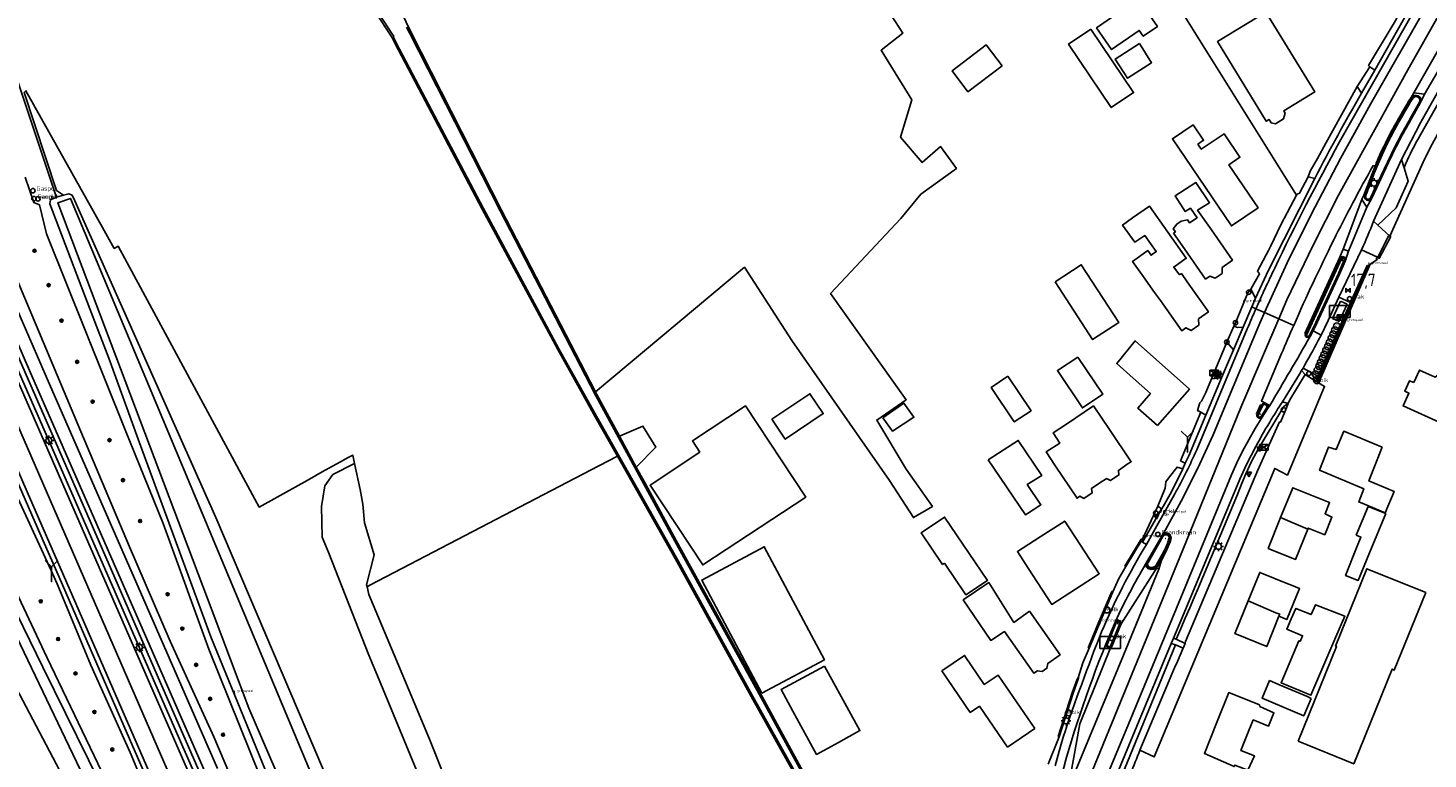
# Model space of a CAD drawing. Header units: metres. Extents: x 121613 to 124518, y 449573 to 453879.
# Tile 11 of 71: x 123992 to 124277, y 450032 to 450181. Entities that reach past the tile are written whole.
import ezdxf
from ezdxf.enums import TextEntityAlignment as Align

# ---------------------------------------------------------------- set-up
doc = ezdxf.new("R2010")
doc.units = ezdxf.units.M
doc.header["$LTSCALE"] = 4
doc.layers.get('0').update_dxf_attribs({"linetype": 'CONTINUOUS'})
for name, color, linetype in [('G_BTD', 3, 'CONTINUOUS'), ('G_OTD', 32, 'CONTINUOUS'), ('G_OWG', 6, 'CONTINUOUS'), ('G_OWT', 6, 'CONTINUOUS'), ('G_PND', 1, 'CONTINUOUS'), ('G_WGD', 7, 'CONTINUOUS'), ('G_WGI', 1, 'CONTINUOUS'), ('G_WTD', 5, 'CONTINUOUS'), ('LSHD', 3, 'CONTINUOUS'), ('LWGI', 7, 'CONTINUOUS'), ('PPALHM', 10, 'CONTINUOUS'), ('PVGO', 102, 'CONTINUOUS')]:
    doc.layers.add(name, color=color, linetype=linetype)
for name, color, linetype, true_color in [('PBAK', 7, 'CONTINUOUS', 0xbd2877), ('PBRD', 7, 'CONTINUOUS', 0xbd2877), ('PKST', 7, 'CONTINUOUS', 0xbd2877), ('PPAL', 7, 'CONTINUOUS', 0xbd2877), ('PPUT', 7, 'CONTINUOUS', 0xbd2877), ('PSTM', 7, 'CONTINUOUS', 0xde7233)]:
    doc.layers.add(name, color=color, linetype=linetype, true_color=true_color)
doc.styles.add('ISO', font='ISO')
doc.styles.get("Standard").update_dxf_attribs({"font": 'ISO'})

# ---------------------------------------------------------------- blocks, each defined once
blk = doc.blocks.new('kolk')
at = {"color": 0}
blk.add_circle((0, 0), 0.6, dxfattribs=at)
at = {"color": 0, "linetype": 'Continuous', "style": 'ISO'}
blk.add_attdef('KOLK', (-0.04, -0.26), '', height=0.8, dxfattribs=at)
blk = doc.blocks.new('boom')
at = {"color": 0}
for radius in [0.315, 0.225, 0.135]:
    blk.add_circle((0, 0), radius, dxfattribs=at)
blk = doc.blocks.new('verkeersteller')
at = {"color": 0}
blk.add_circle((0, 0), 0.45, dxfattribs=at)
blk = doc.blocks.new('grensmarkering')
at = {"linetype": 'ByBlock', "lineweight": -2}
h = blk.add_hatch(color=0, dxfattribs=at)
h.dxf.hatch_style = 1
h.paths.add_polyline_path([(0.09, 0.55, 0.219912), (0.05, 0.61, -0.457379), (0.04, 0.66, 2.245674), (-0.04, 0.66, -0.457379), (-0.05, 0.61, 0.219912), (-0.09, 0.55), (-0.15, 0.04), (-0.18, 0.04), (-0.18, 0.01, 0.018367), (-0.1, 0, -0.954633), (0.1, 0, 0.018367), (0.18, 0.01), (0.18, 0.04), (0.15, 0.04)])
at = {"linetype": 'ByBlock', "lineweight": -2, "true_color": 0x681648}
h = blk.add_hatch(color=219, dxfattribs=at)
h.dxf.hatch_style = 1
h.paths.add_polyline_path([(0.1, 0, 1), (-0.1, 0, 1)])
at = {"linetype": 'ByBlock', "lineweight": -2}
h = blk.add_hatch(color=0, dxfattribs=at)
h.dxf.hatch_style = 1
h.paths.add_polyline_path([(0.18, -0.04, -0.022381), (0.08, -0.06, -0.528879), (-0.08, -0.06, -0.022381), (-0.18, -0.04), (-0.18, -0.13, 0.083333), (0.18, -0.13)])
at = {"color": 0, "linetype": 'ByBlock', "lineweight": -2}
blk.add_attdef('GRENSMARKERING', (0.5, 0.35), '', height=0.5, dxfattribs=at)
blk = doc.blocks.new('strooikist')
at = {"color": 0}
blk.add_circle((0, 0), 0.45, dxfattribs=at)
at = {"color": 0, "style": 'ISO'}
blk.add_attdef('STROOIKIST', (0.7, 0), '', height=0.9, dxfattribs=at)
blk = doc.blocks.new('schk.dwg')
for p, q in [((0.86, 0.56), (-0.86, 0.56)), ((-0.86, 0.56), (-0.86, -0.56)), ((0.86, -0.56), (0.86, 0.56)), ((-0.86, -0.56), (0.86, -0.56))]:
    blk.add_line(p, q)
at = {"linetype": 'Continuous'}
for p, q in [((-0.86, 0.56), (0.86, -0.56)), ((-0.86, -0.56), (0.86, 0.56))]:
    blk.add_line(p, q, dxfattribs=at)
blk = doc.blocks.new('haltepaal')
at = {"linetype": 'ByBlock', "lineweight": -2}
h = blk.add_hatch(color=0, dxfattribs=at)
h.dxf.hatch_style = 1
h.paths.add_polyline_path([(0.15, 0.45), (0.45, 0.45), (0.45, 0.8), (-0.15, 0.8), (-0.15, -0.1), (0, -0.1, -0.414214), (-0.1, 0, -1), (0.1, 0, -0.414214), (0, -0.1), (0.15, -0.1)])
h.paths.add_polyline_path([(0.15, 0.5), (0.15, 0.75), (0.4, 0.75), (0.4, 0.5)], flags=16)
at = {"linetype": 'ByBlock', "lineweight": -2, "true_color": 0x681648}
h = blk.add_hatch(color=219, dxfattribs=at)
h.dxf.hatch_style = 1
h.paths.add_polyline_path([(0.1, 0, 1), (-0.1, 0, 1)])
at = {"color": 0, "linetype": 'ByBlock', "lineweight": -2}
blk.add_attdef('HALTEPAAL', (0.5, 0.35), '', height=0.5, dxfattribs=at)
blk = doc.blocks.new('verklikker')
at = {"color": 0}
blk.add_circle((0, 0), 0.45, dxfattribs=at)
at = {"color": 0, "style": 'ISO'}
blk.add_attdef('VERKLIKKER', (0.7, 0), '', height=0.9, dxfattribs=at)
blk = doc.blocks.new('verkeersbord')
at = {"color": 0}
for p, q in [((0.5, 0.32), (-0.5, 0.32)), ((-0.5, 0.32), (0, -0.6)), ((0, -0.6), (0.5, 0.32))]:
    blk.add_line(p, q, dxfattribs=at)
blk = doc.blocks.new('lichtmast')
at = {"color": 0}
for p, q in [((-0.6, 0), (-1, 0)), ((-0.71, 0.71), (-0.42, 0.42)), ((0, 0.6), (0, 1)), ((0.42, 0.42), (0.71, 0.71)), ((0.6, 0), (1, 0)), ((-0.42, -0.42), (-0.71, -0.71)), ((0, -0.6), (0, -1)), ((0.42, -0.42), (0.71, -0.71))]:
    blk.add_line(p, q, dxfattribs=at)
blk.add_circle((0, 0), 0.6, dxfattribs=at)
blk = doc.blocks.new('verkeersbord-pl')
at = {"linetype": 'Continuous'}
blk.add_circle((0, 0), 0.03, dxfattribs=at)
blk = doc.blocks.new('wegwijzer')
at = {"color": 0}
for q in [(-0.424, 1.424), (0.424, 1.424), (0, 0)]:
    blk.add_line((0, 1), q, dxfattribs=at)
blk = doc.blocks.new('afsl-gas')
at = {"color": 0}
blk.add_circle((0, 0), 0.45, dxfattribs=at)
at = {"color": 0, "style": 'ISO'}
blk.add_attdef('AFSL-GAS', (0.7, 0), '', height=0.9, dxfattribs=at)
blk = doc.blocks.new('abri')
at = {"color": 0}
for p, q in [((-2.1, 1.2), (2.1, 1.2)), ((-2.1, -1.2), (-2.1, 1.2)), ((2.1, 1.2), (2.1, -1.2)), ((2.1, -1.2), (-2.1, -1.2))]:
    blk.add_line(p, q, dxfattribs=at)
at = {"color": 0, "linetype": 'Continuous', "style": 'ISO', "flags": 2}
blk.add_attdef('ABRI', text='', height=0.8, dxfattribs=at).set_placement((0, 0), align=Align.MIDDLE_CENTER)
blk = doc.blocks.new('waterleidingput')
at = {"linetype": 'ByBlock', "lineweight": -2}
h = blk.add_hatch(color=0, dxfattribs=at)
h.dxf.hatch_style = 1
edge = h.paths.add_edge_path()
edge.add_spline(control_points=[(0.44, 0), (0.44, 0.04), (0.43, 0.09), (0.36, 0.2), (0.28, 0.26), (0.09, 0.32), (-0.02, 0.33), (-0.22, 0.29), (-0.31, 0.24), (-0.42, 0.12), (-0.44, 0.06), (-0.44, -0.06), (-0.42, -0.12), (-0.33, -0.22), (-0.28, -0.26), (-0.1, -0.33), (0.04, -0.33), (0.27, -0.27), (0.37, -0.2), (0.43, -0.08), (0.44, -0.04), (0.44, 0)], knot_values=[0, 0, 0, 0, 0.380029, 0.380029, 1.118666, 1.118666, 1.857303, 1.857303, 2.59594, 2.59594, 3.13294, 3.13294, 3.66994, 3.66994, 4.20694, 4.20694, 5.079565, 5.079565, 5.952189, 5.952189, 6.283185, 6.283185, 6.283185, 6.283185], degree=3, periodic=0)
edge = h.paths.add_edge_path(flags=16)
edge.add_ellipse((0, 0), major_axis=(0.392, 0), ratio=0.689655, start_angle=0, end_angle=360)
h = blk.add_hatch(color=0, dxfattribs=at)
h.dxf.hatch_style = 1
h.paths.add_polyline_path([(-0.05, -0.09, -0.141608), (-0.09, -0.05), (-0.1, -0.09), (-0.17, 0.17), (-0.22, 0.17), (-0.13, -0.17), (-0.08, -0.17)])
at = {"linetype": 'ByBlock', "lineweight": -2, "true_color": 0x104b6e}
h = blk.add_hatch(color=156, dxfattribs=at)
h.dxf.hatch_style = 1
h.paths.add_polyline_path([(0.1, 0, 1), (-0.1, 0, 1)])
at = {"linetype": 'ByBlock', "lineweight": -2}
h = blk.add_hatch(color=0, dxfattribs=at)
h.dxf.hatch_style = 1
h.paths.add_polyline_path([(0.02, 0.17), (-0.03, 0.17), (-0.05, 0.09, -0.269854), (0.05, 0.09)])
h = blk.add_hatch(color=0, dxfattribs=at)
h.dxf.hatch_style = 1
h.paths.add_polyline_path([(0.23, 0.17), (0.17, 0.17), (0.1, -0.09), (0.09, -0.05, -0.141608), (0.05, -0.09), (0.07, -0.17), (0.12, -0.17)])
at = {"color": 0, "linetype": 'ByBlock', "lineweight": -2}
blk.add_attdef('WATERLEIDINGPUT', (0.5, 0.35), '', height=0.5, dxfattribs=at)
blk = doc.blocks.new('brandkraan')
at = {"color": 0}
blk.add_circle((0, 0), 0.45, dxfattribs=at)
at = {"color": 0, "style": 'ISO'}
blk.add_attdef('BRANDKRAAN', (0.7, 0), '', height=0.9, dxfattribs=at)
blk = doc.blocks.new('fietsklem')
at = {"color": 0, "linetype": 'Continuous', "const_width": 0.05}
blk.add_lwpolyline([(-0.49, -0.2), (-0.21, -0.2, -2.286164), (0.22, -0.2), (0.48, -0.2)], format="xyb", dxfattribs=at)
at = {"color": 0}
blk.add_circle((0, 0), 0.675, dxfattribs=at)
blk = doc.blocks.new('kilometerpaal')
at = {"color": 0}
for p, q in [((-0.44, 0.44), (0.44, -0.44)), ((-0.44, -0.44), (-0.44, 0.44)), ((0.44, 0.44), (-0.44, -0.44)), ((0.44, -0.44), (0.44, 0.44))]:
    blk.add_line(p, q, dxfattribs=at)
at = {"color": 0, "style": 'ISO'}
blk.add_attdef('KILOMETERPAAL', (0.59, 0.87), '', height=2.5, dxfattribs=at)

msp = doc.modelspace()

# ---------------------------------------------------------------- linework, layer by layer
at = {"layer": 'G_BTD', "linetype": 'Continuous', "transparency": 33554687}
for points in [[(124048.525, 450089.213), (124038.789, 450083.766), (124010.1, 450136.873), (124009.294, 450136.421), (124006.904, 450140.687), (123991.316, 450168.516), (123990.92, 450168.147), (123997.55, 450148.249), (123998.936, 450147.249)], [(124058.185, 450092.648), (124057.826, 450094.372), (124056.719, 450093.779), (124055.909, 450093.344), (124051.621, 450090.945), (124050.309, 450090.211), (124048.525, 450089.213)], [(124111.7, 450094.134), (124107.902, 450092.155), (124067.831, 450071.271), (124061.318, 450067.876), (124060.724, 450067.567)], [(123996.419, 450070.876), (123987.71, 450089.869)], [(123997.662, 450068.165), (123996.419, 450070.876)], [(124004.497, 450051.564), (123997.662, 450068.165)], [(124012.516, 450033.833), (124004.497, 450051.564)], [(124020.191, 450015.453), (124012.516, 450033.833)]]:
    msp.add_lwpolyline(points, dxfattribs=at)
at = {"layer": 'G_OTD', "linetype": 'Continuous', "transparency": 33554687}
for points in [[(124208.015, 450203.729), (124180.868, 450187.457), (124178.567, 450190.711), (124167.375, 450183.885), (124169.756, 450180.234), (124165.332, 450176.764), (124171.585, 450166.674), (124169.305, 450159.065), (124173.67, 450153.934), (124177.449, 450157.149), (124180.677, 450152.73), (124173.443, 450147.446), (124169.359, 450142.531), (124155.071, 450127.291), (124170.47, 450105.621), (124164.438, 450101.494), (124170.47, 450091.492), (124175.776, 450083.915), (124171.914, 450081.637), (124167.069, 450089.173), (124147.202, 450117.678), (124137.524, 450132.602), (124107.241, 450107.22)], [(124213.956, 450186.385), (124216.889, 450188.416), (124221.581, 450181.638), (124218.683, 450179.632), (124217.861, 450180.819), (124212.236, 450176.925), (124209.187, 450181.33), (124214.776, 450185.199), (124213.956, 450186.385)], [(124249.888, 450147.287), (124225.446, 450186.347)], [(124247.547, 450163.978), (124247.263, 450162.804), (124245.632, 450161.81), (124244.709, 450162.033), (124244.311, 450162.685), (124243.705, 450162.316), (124233.816, 450178.531), (124243.668, 450184.562), (124253.592, 450168.29), (124247.269, 450164.433), (124247.547, 450163.978)], [(124208.017, 450181.058), (124216.705, 450168.156), (124212.188, 450165.114), (124203.5, 450178.016), (124208.017, 450181.058)], [(124189.973, 450173.622), (124183, 450168.325), (124179.779, 450172.564), (124186.753, 450177.861), (124189.973, 450173.622)], [(124217.894, 450178.121), (124220.387, 450174.226), (124215.489, 450171.091), (124212.996, 450174.985), (124217.894, 450178.121)], [(124229.792, 450157.682), (124230.502, 450156.633), (124235.147, 450159.775), (124238.377, 450154.999), (124236.136, 450153.483), (124242.065, 450144.716), (124236.614, 450141.028), (124224.626, 450158.752), (124228.84, 450161.603), (124230.959, 450158.471), (124229.792, 450157.682)], [(124224.855, 450139.523), (124225.224, 450139.786), (124224.804, 450140.424), (124225.491, 450141.385), (124226.39, 450141.985), (124227.664, 450142.279), (124228.13, 450141.622), (124229.665, 450142.668), (124228.298, 450144.626), (124227.245, 450143.942), (124225.172, 450147.129), (124229.414, 450149.832), (124232.176, 450145.74), (124229.762, 450144.202), (124232.562, 450140.199), (124236.863, 450134.049), (124234.715, 450132.547), (124234.752, 450131.346), (124233.329, 450130.354), (124232.221, 450130.803), (124231.37, 450130.208), (124227.069, 450136.358), (124224.855, 450139.523)], [(124226.037, 450131.025), (124226.445, 450131.313), (124227.639, 450129.622), (124231.948, 450123.514), (124229.898, 450122.067), (124230.013, 450120.828), (124228.436, 450119.715), (124227.371, 450120.284), (124226.514, 450119.679), (124222.175, 450125.829), (124221.011, 450127.478), (124218.727, 450130.683), (124216.527, 450133.799), (124219.617, 450135.98), (124220.274, 450135.049), (124221.337, 450135.799), (124219.038, 450139.056), (124217.006, 450137.696), (124214.479, 450141.202), (124216.505, 450142.644), (124219.942, 450145.07), (124227.439, 450134.45), (124224.89, 450132.651), (124226.037, 450131.025)], [(124200.753, 450129.661), (124206.054, 450133.109), (124213.687, 450121.329), (124208.386, 450117.882), (124200.753, 450129.661)], [(124221.605, 450100.419), (124217.585, 450103.934), (124220.151, 450106.87), (124216.664, 450110.051), (124213.306, 450112.987), (124217.017, 450117.6), (124228.068, 450107.813), (124221.605, 450100.419)], [(124205.369, 450114.329), (124210.448, 450106.737), (124206.298, 450103.96), (124201.219, 450111.553), (124205.369, 450114.329)], [(124273.739, 450109.13), (124274.905, 450111.664), (124278.062, 450110.249), (124283.927, 450114.842), (124287.367, 450110.45), (124282.274, 450106.578), (124279.642, 450100.744), (124271.575, 450104.384), (124272.746, 450106.979), (124271.9, 450107.364), (124272.865, 450109.486), (124273.739, 450109.13)], [(124191.138, 450110.404), (124195.85, 450103.392), (124192.44, 450101.1), (124187.728, 450108.112), (124191.138, 450110.404)], [(124218.019, 450034.261), (124220.923, 450032.902), (124234.685, 450065.851), (124245.453, 450091.633), (124248.014, 450090.294), (124255.585, 450108.358), (124254.369, 450109.081)], [(124143.106, 450101.651), (124150.849, 450106.858), (124153.579, 450102.798), (124145.835, 450097.591), (124143.106, 450101.651)], [(124165.701, 450101.943), (124169.98, 450104.909), (124172.027, 450102.074), (124167.644, 450099.239), (124165.701, 450101.943)], [(124128.454, 450094.924), (124126.932, 450097.231), (124137.759, 450104.377), (124150.004, 450085.824), (124129.047, 450071.992), (124118.325, 450088.238), (124128.454, 450094.924)], [(124200.813, 450092.127), (124198.941, 450094.992), (124201.723, 450096.809), (124200.362, 450098.893), (124203.096, 450100.679), (124208.56, 450104.368), (124211.811, 450099.552), (124216.232, 450093.004), (124215.651, 450092.617), (124213.631, 450091.249), (124213.729, 450090.322), (124211.993, 450089.156), (124211.178, 450089.593), (124210.708, 450089.276), (124210.252, 450088.969), (124208.187, 450087.574), (124208.286, 450086.661), (124206.624, 450085.542), (124205.81, 450085.969), (124205.233, 450085.58), (124200.813, 450092.127)], [(124112.109, 450098.201), (124116.85, 450100.255), (124119.524, 450095.997), (124115.521, 450091.894)], [(124267.276, 450095.956), (124264.607, 450089.106), (124269.74, 450086.96), (124267.912, 450082.588), (124264.506, 450084.012), (124262.533, 450084.837), (124263.545, 450087.525), (124254.59, 450091.269), (124256.392, 450095.995), (124257.927, 450095.467), (124259.492, 450099.211), (124267.276, 450095.956)], [(124187.151, 450093.401), (124193.25, 450097.333), (124198.026, 450090.239), (124195.092, 450088.347), (124197.858, 450084.24), (124194.693, 450082.2), (124187.151, 450093.401)], [(124104.738, 449953.326), (124104.209, 449953.786), (124102.902, 449955.471), (124100.15, 449962.046), (124080.82, 450005.952), (124063.171, 450048.608), (124061.102, 450053.608), (124052.98, 450074.381), (124051.619, 450077.645), (124051.455, 450083.885), (124052.146, 450088.089), (124053.728, 450090.393), (124058.185, 450092.648)], [(124058.185, 450092.648), (124059.291, 450087.335), (124059.857, 450084.351), (124060.206, 450080.564), (124062.191, 450074.037), (124060.641, 450067.931), (124060.724, 450067.567)], [(124178.233, 450072.348), (124177.859, 450072.096), (124173.512, 450078.538), (124178.265, 450081.745), (124186.976, 450068.834), (124182.594, 450065.883), (124178.233, 450072.348)], [(124262.022, 450078.074), (124264.468, 450083.92), (124267.881, 450082.514), (124268.044, 450082.447), (124264.731, 450074.436), (124262.419, 450068.847), (124259.867, 450069.854), (124262.104, 450075.455), (124262.987, 450077.666), (124262.022, 450078.074)], [(124203.488, 450079.746), (124204.886, 450077.589), (124209.736, 450070.222), (124204.879, 450067.073), (124200.07, 450063.954), (124195.271, 450071.354), (124193.095, 450074.71), (124197.718, 450077.708), (124202.704, 450080.941), (124203.488, 450079.746)], [(124141.071, 450045.911), (124128.824, 450068.928), (124141.566, 450075.709), (124153.813, 450052.692), (124141.071, 450045.911)], [(124250.2, 450036.091), (124258.026, 450055.395), (124257.843, 450055.469), (124264.223, 450071.207), (124276.17, 450066.364), (124269.784, 450050.612), (124269.36, 450050.784), (124261.539, 450031.494), (124250.2, 450036.091)], [(124060.724, 450067.567), (124061.089, 450065.975), (124067.101, 450051.622), (124073.429, 450036.516), (124080.756, 450018.171), (124085.463, 450006.435), (124095.005, 449985.146), (124100.486, 449972.781), (124107.821, 449957.657)], [(124195.525, 450062.602), (124201.767, 450053.715), (124199.254, 450051.95), (124199.084, 450050.975), (124198.119, 450050.297), (124197.151, 450050.472), (124196.432, 450049.967), (124190.476, 450058.445), (124187.66, 450056.636), (124182.043, 450064.879), (124187.253, 450068.424), (124192.359, 450060.304), (124195.525, 450062.602)], [(124250.601, 450056.447), (124251.106, 450057.573), (124247.891, 450058.951), (124248.808, 450061.015), (124249.757, 450063.151), (124252.851, 450061.891), (124253.745, 450063.901), (124259.692, 450061.579), (124257.903, 450057.383), (124252.826, 450045.474), (124246.724, 450048.013), (124250.34, 450056.544), (124250.601, 450056.447)], [(124196.612, 450038.717), (124191.063, 450034.907), (124185.338, 450043.244), (124183.479, 450041.968), (124177.704, 450050.428), (124182.334, 450053.587), (124186.328, 450047.661), (124189.143, 450049.594), (124196.612, 450038.717)], [(124153.845, 450051.417), (124161.028, 450038.263), (124156.639, 450035.866), (124152.199, 450033.441), (124147.404, 450042.247), (124145.025, 450046.645), (124153.845, 450051.417)], [(124252.885, 450044.843), (124251.357, 450041.256), (124242.864, 450044.872), (124244.392, 450048.46), (124246.528, 450047.55), (124252.224, 450045.124), (124252.607, 450044.961), (124252.885, 450044.843)], [(124242.366, 450043.489), (124242.415, 450043.215), (124245.279, 450041.888), (124244.203, 450039.198), (124241.065, 450040.453), (124239.79, 450037.263), (124238.573, 450034.219), (124241.305, 450033.127), (124240.004, 450030.202), (124237.344, 450031.266), (124237.213, 450030.938), (124231.132, 450033.64), (124233.6, 450039.814), (124236.075, 450046.003), (124242.366, 450043.489)]]:
    msp.add_lwpolyline(points, dxfattribs=at)
at = {"layer": 'G_OWG', "linetype": 'Continuous', "transparency": 33554687}
for points in [[(124264.824, 450173.393), (124264.535, 450173.693), (124269.772, 450182.358), (124274.079, 450190.089)], [(123988.414, 450175.142), (123988.517, 450174.705), (123989.189, 450171.852), (123997.427, 450147.016)], [(124262.216, 450169.376), (124255.864, 450157.884), (124254.124, 450154.737), (124252.688, 450152.139), (124252.276, 450150.992)], [(124282.173, 450166.661), (124281.962, 450166.277), (124282.12, 450166.19), (124280.577, 450163.343), (124277.49, 450157.648), (124276.01, 450154.739), (124268.876, 450138.933)], [(124282.173, 450166.661), (124279.389, 450167.137), (124274.589, 450158.597)], [(123994.054, 450145.332), (123992.901, 450145.765), (123991.139, 450150.908)], [(123983.354, 450144.569), (124002.505, 450099.174)], [(124067.184, 449966.447), (124051.545, 449997.694), (124028.514, 450054.833), (124019.228, 450080.466), (124011.468, 450099.533), (123995.464, 450139.383), (123994.054, 450145.332)], [(123997.492, 450146.842), (123997.427, 450147.016)], [(123976.669, 450141.581), (123983.537, 450125.837), (123984.222, 450124.404), (123984.907, 450122.971), (123985.677, 450121.638), (123985.405, 450121.518), (123990.687, 450109.439), (123995.969, 450097.36), (124005.15, 450076.358), (124022.301, 450037.119), (124030.27, 450018.882), (124031.268, 450019.32), (124018.044, 450049.584), (124004.821, 450079.848), (123997.976, 450095.513), (123991.132, 450111.179), (123987.867, 450118.635), (123984.602, 450126.092), (123981.115, 450134.205), (123977.485, 450142.256), (123977.279, 450142.628)], [(124264.686, 450132.766), (124264.877, 450133.204), (124265.59, 450133.682), (124266.302, 450134.16), (124266.178, 450134.237), (124266.116, 450134.276), (124266.342, 450134.641)], [(124264.596, 450132.806), (124254.282, 450109.575)], [(124254.369, 450109.081), (124254.53, 450109.449), (124264.686, 450132.766)], [(124260.867, 450125.416), (124264.23, 450132.968), (124264.596, 450132.806)], [(124264.596, 450132.806), (124264.686, 450132.766)], [(123972.142, 450128.523), (123975.963, 450119.677), (123976.101, 450119.736), (123982.431, 450105.293), (123994.341, 450077.983), (123998.052, 450069.49), (124007.751, 450047.216), (124017.449, 450024.942), (124021.746, 450015.145), (124020.562, 450014.626)], [(124240.604, 450128.154), (124240.195, 450127.64), (124239.991, 450127.384), (124237.45, 450121.301), (124237.155, 450120.634)], [(124232.571, 450109.918), (124235.701, 450117.342)], [(124253.783, 450109.436), (124253.348, 450109.7), (124251.635, 450110.739)], [(124253.783, 450109.436), (124254.229, 450110.444)], [(124254.133, 450109.224), (124253.783, 450109.436)], [(124254.282, 450109.575), (124254.133, 450109.224)], [(124254.369, 450109.081), (124254.133, 450109.224)], [(124248.205, 450104.849), (124247.688, 450103.622), (124247.547, 450103.289), (124246.6, 450101.04), (124246.427, 450101.113), (124242.285, 450091.934), (124242.252, 450091.856), (124242.149, 450091.611), (124227.308, 450056.428)], [(124248.205, 450104.849), (124247.268, 450104.246), (124242.085, 450095.59), (124240.743, 450093.054), (124239.569, 450090.531)], [(124227.252, 450092.716), (124226.283, 450093.166), (124230.397, 450103.085)], [(124002.505, 450099.174), (124012.401, 450075.661)], [(124221.639, 450083.974), (124218.528, 450077.27)], [(124215.123, 450071.671), (124214.944, 450071.78), (124218.281, 450077.267), (124218.528, 450077.27)], [(124218.46, 450077.158), (124218.528, 450077.27)], [(124012.401, 450075.661), (124020.677, 450056.504)], [(124212.465, 450066.541), (124212.271, 450066.622), (124209.536, 450060.054), (124207.672, 450055.576), (124207.499, 450055.161), (124207.693, 450055.08)], [(124020.677, 450056.504), (124029.539, 450037.011)], [(124225.383, 450056.862), (124225.44, 450056.996)], [(124227.308, 450056.428), (124227.233, 450056.021)], [(124208.951, 450015.939), (124213.304, 450026.621), (124225.238, 450055.706)], [(124211.3, 450055.303), (124211.703, 450055.128)], [(124226.808, 450055.086), (124226.756, 450054.945)], [(124205.447, 450049.003), (124205.214, 450048.734), (124204.237, 450045.986), (124201.402, 450037.103), (124201.602, 450037.039)], [(124029.539, 450037.011), (124041.192, 450009.543)]]:
    msp.add_lwpolyline(points, dxfattribs=at)
for points in [[(124275.144, 450166.153, 0.9505788), (124273.317, 450167.072)], [(124271.761, 450152.86, -0.0364265), (124274.589, 450158.597)], [(124263.74, 450147.223, 0.8925207), (124265.137, 450146.556)], [(124259.85, 450134.06, 0.9219293), (124258.783, 450134.42)], [(124225.44, 450056.996, 0.0059891), (124239.569, 450090.531)], [(124211.076, 450055.843, 0.3373674), (124211.3, 450055.303)], [(124211.703, 450055.128, 0.2064773), (124212.042, 450055.122)], [(124226.756, 450054.945, 0.006427), (124218.019, 450034.261)], [(124218.019, 450034.261, 0.0014873), (124216.102, 450029.514)]]:
    msp.add_lwpolyline(points, format="xyb", dxfattribs=at)
at = {"layer": 'G_OWT', "linetype": 'Continuous', "transparency": 33554687}
for points in [[(124107.241, 450107.22), (124088.06, 450144.21), (124069.69, 450180.39), (124066.68, 450186.7), (124048.42, 450219.96), (124048.36, 450220.12), (124048.31, 450220.28), (124048.28, 450220.45), (124048.26, 450220.62), (124048.27, 450220.79), (124048.29, 450220.96), (124048.33, 450221.13), (124048.38, 450221.29), (124048.45, 450221.44), (124048.54, 450221.59), (124048.64, 450221.73), (124048.79, 450221.89), (124048.4, 450222.22)], [(124043.87, 450218.53), (124043.42, 450218.29), (124059.71, 450189.38), (124062.32, 450184.74), (124065.771, 450179.422), (124066.37, 450178.2), (124084.18, 450144.4), (124099.52, 450115.87), (124103.937, 450107.948)], [(123998.936, 450147.249), (124000.021, 450147.555), (124000.682, 450147.253), (124001.268, 450146.093), (124020.469, 450102.957), (124029.94, 450081.679), (124053.446, 450026.578), (124078.482, 449967.89), (124078.684, 449967.333), (124079.637, 449964.699), (124078.722, 449961.797), (124076.638, 449960.989)], [(124067.184, 449966.447), (124046.649, 450014.09), (124028.901, 450057.365), (124014.393, 450096.836), (124008.151, 450114.09), (124004.666, 450123.264), (124001.659, 450131.06), (123996.178, 450145.542), (123996.329, 450146.327), (123997.492, 450146.842)], [(123998.936, 450147.249), (123997.492, 450146.842)], [(124111.7, 450094.134), (124107.17, 450102.15), (124103.937, 450107.948)], [(124107.241, 450107.22), (124107.5, 450106.72), (124112.109, 450098.201)], [(124112.109, 450098.201), (124115.521, 450091.894)], [(123976.28, 450093.675), (123978.333, 450089.827), (123995.567, 450053.233), (124007.561, 450028.206), (124027.195, 449986.217), (124026.401, 449985.836)], [(124155.295, 450015.886), (124154.3, 450017.64), (124139.23, 450044.63), (124123.46, 450073.32), (124111.7, 450094.134)], [(124115.521, 450091.894), (124117.361, 450088.493)], [(124176.544, 449981.508), (124165.951, 450000), (124164.72, 450002.15), (124153.11, 450023.17), (124140.36, 450046.57), (124123.6, 450076.96), (124117.361, 450088.493)]]:
    msp.add_lwpolyline(points, dxfattribs=at)
at = {"layer": 'G_PND', "linetype": 'Continuous', "transparency": 33554687}
for points in [[(124252.198, 450079.299), (124252.276, 450079.493), (124255.631, 450078.14), (124257.086, 450081.747), (124255.701, 450082.422), (124256.615, 450084.686), (124249.097, 450087.718), (124246.65, 450081.651)], [(124252.198, 450079.299), (124249.702, 450073.111), (124244.114, 450075.365), (124246.65, 450081.651)], [(124252.198, 450079.299), (124246.65, 450081.651)], [(124240.039, 450064.679), (124242.388, 450070.475), (124248.114, 450068.155), (124248.862, 450067.852), (124250.489, 450067.193), (124247.936, 450060.891), (124246.309, 450061.55)], [(123964.336, 450011.156), (123943.358, 450050.896), (123977.635, 450069.022), (123998.817, 450028.923), (123987.582, 450023.011), (123999.704, 450000), (124000, 449999.437), (124030.007, 449942.473), (124034.741, 449944.973), (124042.673, 449929.953), (124036.229, 449926.573), (124031.212, 449928.116), (124027.335, 449935.408), (124016.722, 449929.75), (124013.891, 449935.078), (124000, 449927.705), (123978.238, 449916.153), (123936.118, 449996.075), (123943.462, 450000), (123964.336, 450011.156)], [(124246.309, 450061.55), (124243.815, 450055.395), (124237.341, 450058.017), (124237.537, 450058.5), (124240.039, 450064.679)], [(124240.039, 450064.679), (124245.689, 450062.261)], [(124246.309, 450061.55), (124246.47, 450061.949), (124245.7, 450062.256), (124245.689, 450062.261)]]:
    msp.add_lwpolyline(points, dxfattribs=at)
at = {"layer": 'G_WGD', "linetype": 'Continuous', "transparency": 33554687}
for points in [[(124288.902, 450211.523), (124283.224, 450201.496), (124258.646, 450158.103)], [(124290.41, 450210.669), (124289.626, 450209.276), (124276.527, 450186.061), (124264.962, 450165.83)], [(124293.053, 450209.173), (124290.761, 450205.139), (124272.542, 450172.768), (124258.395, 450147.249), (124253.187, 450136.951), (124247.891, 450125.956), (124246.248, 450122.111)], [(124265.79, 450172.718), (124275.054, 450189.081)], [(124279.042, 450177.425), (124273.739, 450168.119)], [(124262.216, 450169.376), (124264.824, 450173.393)], [(124264.824, 450173.393), (124265.79, 450172.718)], [(124280.412, 450175.526), (124275.937, 450167.839)], [(124263.13, 450168.03), (124265.79, 450172.718)], [(124262.216, 450169.376), (124263.13, 450168.03)], [(124278.543, 450168.156), (124275.19, 450162.132), (124271.252, 450154.564)], [(124273.317, 450167.072), (124273.19, 450167.152), (124273.739, 450168.119)], [(124273.739, 450168.119), (124275.937, 450167.839)], [(124275.144, 450166.153), (124275.937, 450167.839)], [(124264.962, 450165.83), (124258.815, 450154.724), (124252.932, 450143.475)], [(124273.239, 450162.778), (124275.123, 450166.108), (124275.144, 450166.153)], [(124265.137, 450146.556), (124265.184, 450146.644), (124266.205, 450148.817), (124266.636, 450149.736), (124268.594, 450153.904)], [(124265.989, 450153.098), (124265.87, 450153.152), (124265.474, 450153.331)], [(124265.544, 450141.999), (124271.252, 450154.564)], [(124271.761, 450152.86), (124271.252, 450154.564)], [(124241.552, 450126.317), (124244.16, 450132.04), (124253.58, 450150.689)], [(124249.888, 450147.287), (124249.983, 450147.467), (124250.497, 450147.653), (124252.276, 450150.992)], [(124252.276, 450150.992), (124253.58, 450150.689)], [(124264.638, 450149.665), (124264.996, 450150.601)], [(124266.449, 450141.166), (124270.138, 450144.689), (124272.582, 450150.115), (124271.761, 450152.86)], [(124240.604, 450128.154), (124242.336, 450131.236), (124241.914, 450131.796), (124243.703, 450135.158), (124244.15, 450135.998), (124244.597, 450136.839), (124246.749, 450141.376), (124249.888, 450147.287)], [(124263.74, 450147.223), (124263.608, 450147.279), (124263.166, 450146.406)], [(124030.319, 450030.546), (124013.194, 450069.729), (123996.288, 450108.293), (123982.1, 450140.888), (123979.706, 450146.835)], [(124259.368, 450136.253), (124263.166, 450146.406)], [(124260.431, 450135.884), (124264.193, 450144.805)], [(124263.166, 450146.406), (124264.193, 450144.805)], [(124265.137, 450146.556), (124264.193, 450144.805)], [(124252.932, 450143.475), (124247.973, 450133.511), (124243.337, 450123.393)], [(124265.544, 450141.999), (124266.449, 450141.166)], [(124268.876, 450138.933), (124269.068, 450138.847), (124266.716, 450134.41), (124266.342, 450134.641)], [(124268.876, 450138.933), (124266.449, 450141.166)], [(124021.595, 450026.733), (124012.839, 450046.922), (123989.355, 450101.007), (123973.103, 450138.296)], [(124258.524, 450126.499), (124263.089, 450136.16)], [(124258.783, 450134.42), (124258.647, 450134.485), (124259.368, 450136.253)], [(124259.368, 450136.253), (124260.431, 450135.884)], [(124259.85, 450134.06), (124260.431, 450135.884)], [(124266.342, 450134.641), (124263.089, 450136.16)], [(124258.783, 450134.42), (124251.724, 450119.056)], [(124259.85, 450134.06), (124259.828, 450133.991), (124258.631, 450131.219), (124254.031, 450121.216), (124253.278, 450119.682)], [(124240.604, 450128.154), (124241.552, 450126.317)], [(124027.913, 450029.495), (124005.737, 450080.248), (123992.048, 450111.579), (123985.521, 450126.486)], [(124240.777, 450124.521), (124239.007, 450120.416)], [(124241.552, 450126.317), (124240.777, 450124.521)], [(124240.777, 450124.521), (124241.621, 450124.149)], [(124258.524, 450126.499), (124256.332, 450121.792)], [(124258.815, 450125.703), (124257.169, 450122.168)], [(124258.524, 450126.499), (124260.867, 450125.416)], [(124260.177, 450125.074), (124258.531, 450121.539)], [(124260.867, 450125.416), (124258.755, 450120.668)], [(124258.815, 450125.703), (124260.177, 450125.074)], [(124246.248, 450122.111), (124243.146, 450114.851), (124238.556, 450104.045), (124226.768, 450075.087), (124204.795, 450021.383)], [(124241.621, 450124.149), (124243.337, 450123.393)], [(124243.337, 450123.393), (124242.188, 450120.744)], [(124243.337, 450123.393), (124246.248, 450122.111)], [(124246.248, 450122.111), (124249.312, 450120.762)], [(124256.332, 450121.792), (124254.891, 450118.745)], [(124257.169, 450122.168), (124258.531, 450121.539)], [(123977.015, 450120.141), (123983.347, 450105.693), (123991.547, 450086.875), (123998.969, 450069.89), (124018.365, 450025.342), (124018.373, 450025.325)], [(124025.082, 450028.257), (124013.415, 450054.956), (123995.053, 450096.959), (123984.489, 450121.116), (123984.601, 450121.201)], [(124229.572, 450095.445), (124239.868, 450120.067)], [(124242.188, 450120.744), (124235.778, 450105.319), (124232.911, 450098.518)], [(124237.155, 450120.634), (124235.701, 450117.342)], [(124239.007, 450120.416), (124237.043, 450115.809)], [(124239.007, 450120.416), (124237.857, 450120.316), (124237.155, 450120.634)], [(124252.641, 450118.534), (124253.278, 450119.682)], [(124254.891, 450118.745), (124253.278, 450119.682)], [(124254.229, 450110.444), (124258.755, 450120.668)], [(124235.701, 450117.342), (124237.043, 450115.809)], [(124254.313, 450117.723), (124254.891, 450118.745)], [(124234.644, 450110.071), (124237.043, 450115.809)], [(124246.84, 450115.035), (124242.786, 450105.312), (124244.445, 450104.473)], [(124250.923, 450111.585), (124250.504, 450110.845), (124247.035, 450105.218)], [(124251.635, 450110.739), (124248.517, 450105.599), (124248.205, 450104.849)], [(124251.199, 450112.071), (124250.923, 450111.585)], [(124251.635, 450110.739), (124250.923, 450111.585)], [(124251.199, 450112.071), (124254.229, 450110.444)], [(124232.571, 450109.918), (124231.43, 450107.115), (124230.512, 450105.322), (124230.209, 450104.986), (124229.752, 450103.438), (124230.397, 450103.085)], [(124231.45, 450102.509), (124234.644, 450110.071)], [(124234.644, 450110.071), (124232.571, 450109.918)], [(124248.205, 450104.849), (124247.035, 450105.218)], [(124231.45, 450102.509), (124227.95, 450094.216), (124227.252, 450092.716)], [(124231.45, 450102.509), (124230.397, 450103.085)], [(124242.886, 450102.056), (124241.492, 450099.796), (124240.168, 450097.493), (124238.918, 450095.151), (124237.741, 450092.77), (124236.639, 450090.354)], [(124242.711, 450104.496), (124241.843, 450102.666)], [(124242.886, 450102.056), (124243.967, 450103.755)], [(124243.967, 450103.755), (124244.445, 450104.473)], [(124232.911, 450098.518), (124229.78, 450091.698), (124226.41, 450084.992), (124222.807, 450078.409)], [(124236.639, 450090.354), (124225.428, 450063.232), (124215.689, 450039.612), (124207.617, 450020.209)], [(124226.732, 450091.596), (124225.564, 450091.925), (124224.048, 450089.924), (124223.29, 450088.923), (124223.221, 450088.211), (124223.163, 450087.619), (124221.639, 450083.974)], [(124222.394, 450083.448), (124222.476, 450083.409), (124224.409, 450086.86), (124226.732, 450091.596)], [(124226.732, 450091.596), (124227.252, 450092.716)], [(124224.847, 450057.104), (124226.662, 450061.463), (124238.338, 450089.483)], [(124221.115, 450079.35), (124225.114, 450086.481)], [(124222.394, 450083.448), (124220.65, 450080.331), (124218.567, 450076.656)], [(124222.394, 450083.448), (124221.639, 450083.974)], [(124219.336, 450076.179), (124221.115, 450079.35)], [(124218.46, 450077.158), (124215.123, 450071.671)], [(124218.567, 450076.656), (124218.46, 450077.158)], [(124218.567, 450076.656), (124219.336, 450076.179)], [(124222.478, 450077.881), (124219.432, 450072.625)], [(124222.588, 450078.058), (124222.807, 450078.409)], [(124222.515, 450073.551), (124221.522, 450071.81)], [(124221.887, 450071.133), (124222.371, 450072.995), (124222.515, 450073.551)], [(124204.275, 450028.568), (124214.641, 450053.642), (124221.887, 450071.133)], [(124215.123, 450071.671), (124213.734, 450069.272), (124212.465, 450066.541)], [(124214.181, 450060.011), (124221.481, 450071.414), (124221.887, 450071.133)], [(124219.432, 450072.625), (124219.167, 450072.151)], [(124212.465, 450066.541), (124207.693, 450055.08)], [(124213.011, 450060.508), (124211.076, 450055.843)], [(124212.277, 450055.367), (124214.181, 450060.011)], [(124213.946, 450060.589), (124213.607, 450060.723)], [(124224.403, 450056.037), (124224.847, 450057.104)], [(124225.383, 450056.862), (124224.847, 450057.104)], [(124227.233, 450056.021), (124225.383, 450056.862)], [(124212.042, 450055.122), (124205.776, 450039.681), (124203.788, 450028.738), (124204.275, 450028.568)], [(124207.693, 450055.08), (124206.394, 450052.062), (124205.447, 450049.003)], [(124224.403, 450056.037), (124217.382, 450039.17), (124209.255, 450019.528)], [(124225.238, 450055.706), (124224.403, 450056.037)], [(124226.808, 450055.086), (124225.238, 450055.706)], [(124227.233, 450056.021), (124226.808, 450055.086)], [(124205.447, 450049.003), (124205.523, 450048.975), (124204.435, 450045.916), (124201.602, 450037.039)], [(124201.602, 450037.039), (124199.365, 450031.451)], [(124200.737, 450031.083), (124201.543, 450034.08), (124202.392, 450036.967)]]:
    msp.add_lwpolyline(points, dxfattribs=at)
for points in [[(124263.13, 450168.03, 0.0107309), (124253.58, 450150.689)], [(124273.317, 450167.072, 0.0303368), (124267.048, 450155.619)], [(124268.594, 450153.904, -0.0201854), (124273.239, 450162.778)], [(124258.646, 450158.103, 0.0142102), (124245.44, 450132.403)], [(124265.474, 450153.331, 0.0111965), (124257.41, 450138.067)], [(124264.996, 450150.601, -0.0044913), (124265.989, 450153.098)], [(124265.989, 450153.098, -0.0050914), (124267.048, 450155.619)], [(124263.74, 450147.223, -0.0041378), (124264.638, 450149.665)], [(124263.089, 450136.16, 0.0213126), (124265.544, 450141.999)], [(124257.41, 450138.067, 0.0113616), (124249.312, 450120.762)], [(124245.44, 450132.403, 0.0092519), (124241.621, 450124.149)], [(124241.621, 450124.149, 0.0046404), (124239.868, 450120.067)], [(124249.312, 450120.762, 0.0035156), (124246.84, 450115.035)], [(124251.724, 450119.056, 1.0012925), (124252.641, 450118.534)], [(124252.641, 450118.534, -0.0057804), (124244.445, 450104.473)], [(124254.313, 450117.723, -0.0133065), (124251.199, 450112.071)], [(124243.967, 450103.755, 1.0519789), (124242.711, 450104.496)], [(124247.035, 450105.218, 0.0110398), (124244.431, 450101.094)], [(124242.886, 450102.056, -0.8379005), (124241.843, 450102.666)], [(124244.431, 450101.094, 0.0291734), (124238.338, 450089.483)], [(124225.114, 450086.481, 0.024212), (124229.572, 450095.445)], [(124210.224, 450058.401, -0.0357728), (124219.336, 450076.179)], [(124222.588, 450078.058, 0.0584869), (124222.478, 450077.881)], [(124222.515, 450073.551, 0.0518876), (124224.163, 450077.217)], [(124224.163, 450077.217, 0.8326363), (124222.588, 450078.058)], [(124213.011, 450060.508, -0.024075), (124219.167, 450072.151)], [(124219.432, 450072.625, 0.4343849), (124219.87, 450071.313)], [(124219.87, 450071.313, 0.3442337), (124221.522, 450071.81)], [(124213.607, 450060.723, 0.3809327), (124213.011, 450060.508)], [(124213.946, 450060.589, -0.4169644), (124214.181, 450060.011)], [(124202.392, 450036.967, -0.0139942), (124210.224, 450058.401)], [(124211.076, 450055.843, 0.0320647), (124201.504, 450027.119)], [(124212.042, 450055.122, 0.2083297), (124212.277, 450055.367)]]:
    msp.add_lwpolyline(points, format="xyb", dxfattribs=at)
at = {"layer": 'G_WGI', "linetype": 'Continuous', "transparency": 33554687}
for points in [[(124273.532, 450166.944, -0.9736151), (124274.902, 450166.225)], [(124267.276, 450155.516, -0.0304202), (124273.532, 450166.944)], [(124273.022, 450162.902, 0.0202812), (124268.368, 450154.011)], [(124265.219, 450150.483, -0.0097265), (124267.276, 450155.516)], [(124263.976, 450147.14, -0.0042611), (124264.86, 450149.545)], [(124264.957, 450146.749, -0.952172), (124263.976, 450147.14)], [(124259.596, 450134.085, 0.9823348), (124259.012, 450134.319)], [(124252.423, 450118.657, -1.0160856), (124251.946, 450118.94)], [(124243.756, 450103.888, 1.0525613), (124242.935, 450104.384)], [(124242.686, 450102.207, -0.8086299), (124242.074, 450102.57)], [(124223.925, 450077.294, -0.0519294), (124222.298, 450073.676)], [(124222.7, 450077.765, -0.9416855), (124223.925, 450077.294)], [(124219.66, 450072.522, 0.4379777), (124219.968, 450071.543)], [(124221.311, 450071.945, -0.339233), (124219.968, 450071.543)], [(124213.236, 450060.398, -0.3634468), (124213.515, 450060.491)], [(124213.851, 450060.358, -0.4138039), (124213.951, 450060.108)], [(124211.416, 450055.525, -0.3076274), (124211.315, 450055.766)], [(124212.044, 450055.457, -0.4457048), (124211.805, 450055.356)]]:
    msp.add_lwpolyline(points, format="xyb", dxfattribs=at)
for points in [[(124274.902, 450166.225), (124273.022, 450162.902)], [(124268.368, 450154.011), (124266.415, 450149.853), (124265.984, 450148.936), (124264.957, 450146.749)], [(124264.86, 450149.545), (124265.219, 450150.483)], [(124251.946, 450118.94), (124259.012, 450134.319)], [(124259.596, 450134.085), (124258.403, 450131.321), (124253.805, 450121.323), (124253.056, 450119.798), (124252.423, 450118.657)], [(124242.074, 450102.57), (124242.935, 450104.384)], [(124243.756, 450103.888), (124242.686, 450102.207)], [(124219.66, 450072.522), (124222.7, 450077.765)], [(124222.298, 450073.676), (124221.311, 450071.945)], [(124211.315, 450055.766), (124213.236, 450060.398)], [(124213.951, 450060.108), (124212.044, 450055.457)], [(124213.515, 450060.491), (124213.851, 450060.358)], [(124211.416, 450055.525), (124211.805, 450055.356)]]:
    msp.add_lwpolyline(points, dxfattribs=at)
at = {"layer": 'G_WTD', "linetype": 'Continuous', "transparency": 33554687}
for points in [[(124175.395, 449980.701), (124168.66, 449992.94), (124164.654, 450000), (124154.56, 450017.79), (124139.5, 450044.77), (124123.73, 450073.47), (124107.43, 450102.3), (124099.78, 450116.02), (124084.45, 450144.54), (124066.65, 450178.32), (124066.123, 450179.469), (124066.15, 450179.644), (124065.911, 450179.992), (124063.25, 450184.08), (124062.79, 450184.99), (124060.16, 450189.63), (124043.87, 450218.53)], [(124068.78, 450181.461), (124069.45, 450180.21), (124087.8, 450144.07), (124107.24, 450106.58), (124123.34, 450076.81), (124140.09, 450046.42), (124152.85, 450023.03), (124164.46, 450002), (124165.605, 450000), (124176.296, 449981.334)], [(124072.835, 449961.975), (124071.136, 449962.992), (124036.663, 450042.817), (124029.221, 450062.686), (123997.786, 450145.708), (124000.344, 450146.565), (124055.55, 450014.739), (124076.25, 449966.807), (124076.837, 449965.449), (124076.836, 449965.446), (124076.544, 449963.576), (124072.835, 449961.975)], [(124049.679, 449932.124), (124049.811, 449932.162), (124049.541, 449932.788), (124046.408, 449938.462), (124024.381, 449984.701), (124017.541, 449998.802), (124010.767, 450012.916), (124001.625, 450031.934), (123987.878, 450060.538), (123976.52, 450084.422), (123976.143, 450085.084), (123974.004, 450089.615), (123973.127, 450091.474)], [(124026.401, 449985.836), (124022.128, 449994.746), (124008.626, 450022.974), (123994.712, 450051.156), (123986.901, 450067.351), (123978.269, 450085.438), (123974.74, 450092.277)]]:
    msp.add_lwpolyline(points, dxfattribs=at)
at = {"layer": 'LSHD', "linetype": 'Continuous', "lineweight": -3, "transparency": 33554687}
for points in [[(124240.195, 450127.64), (124240.14, 450127.515)], [(123976.52, 450084.422), (123987.878, 450060.538), (124001.625, 450031.934), (124010.767, 450012.916), (124017.541, 449998.802), (124024.381, 449984.701)]]:
    msp.add_lwpolyline(points, dxfattribs=at)
at = {"layer": 'LWGI', "transparency": 33554687}
for points in [[(124263.74, 450147.223), (124263.608, 450147.279), (124265.87, 450153.152, -0.0106603), (124266.911, 450155.681, -0.0302891), (124273.19, 450167.152), (124273.317, 450167.072)], [(124219.167, 450072.151, 0.2894768), (124219.812, 450071.175, 0.3460957), (124221.649, 450071.729), (124222.371, 450072.995), (124222.645, 450073.476, 0.0516045), (124224.306, 450077.171, 0.6828912), (124222.807, 450078.409)]]:
    msp.add_lwpolyline(points, format="xyb", dxfattribs=at)
for points in [[(124268.591, 450138.997), (124266.515, 450134.737)], [(124258.647, 450134.485), (124251.578, 450119.12), (124251.724, 450119.056)], [(124258.783, 450134.42), (124258.647, 450134.485)], [(124253.968, 450109.324), (124264.413, 450132.887)], [(124242.711, 450104.496), (124242.578, 450104.566), (124241.707, 450102.73), (124241.843, 450102.666)]]:
    msp.add_lwpolyline(points, dxfattribs=at)

# ---------------------------------------------------------------- block references
at = {"layer": 'PBAK', "transparency": 33554687}
for p in [(124260.683, 450126.179), (124212.266, 450057.058)]:
    msp.add_blockref('strooikist', p, dxfattribs=at).add_auto_attribs({'STROOIKIST': 'Bak'})
at = {"layer": 'PBRD', "transparency": 33554687}
for p in [(123993.74, 450146.53), (124221.236, 450082.539)]:
    msp.add_blockref('verklikker', p, dxfattribs=at).add_auto_attribs({'VERKLIKKER': 'verkl '})
for p in [(124234.099, 450110.809), (124242.359, 450095.681), (124240.186, 450090.567), (124221.36, 450081.947)]:
    msp.add_blockref('verkeersbord', p, dxfattribs=at)
at = {"layer": 'PBRD', "transparency": 33554687, "xscale": 3, "yscale": 3, "zscale": 3}
for p in [(124227.66, 450094.988), (123996.51, 450068.605)]:
    msp.add_blockref('wegwijzer', p, dxfattribs=at)
at = {"layer": 'PKST', "transparency": 33554687}
for p in [(124259.026, 450122.361), (124233.115, 450111.076), (124243.217, 450095.927)]:
    msp.add_blockref('schk.dwg', p, dxfattribs=at)
at = {"layer": 'PPAL', "transparency": 33554687}
for name, p in [('lichtmast', (124265.654, 450149.715)), ('verkeersteller', (124240.14, 450127.515)), ('verkeersteller', (124237.45, 450121.301)), ('verkeersteller', (124235.701, 450117.342)), ('lichtmast', (124233.817, 450110.772)), ('verkeersbord-pl', (124234.099, 450110.809)), ('verkeersteller', (124252.399, 450110.991)), ('verkeersteller', (124253.694, 450109.817)), ('verkeersbord-pl', (124242.468, 450102.704)), ('verkeersteller', (124247.223, 450103.6)), ('lichtmast', (123995.968, 450097.364)), ('verkeersbord-pl', (124227.66, 450094.988)), ('verkeersbord-pl', (124242.359, 450095.681)), ('verkeersbord-pl', (124240.186, 450090.567)), ('verkeersbord-pl', (124221.36, 450081.947)), ('verkeersbord-pl', (124223.252, 450077.381)), ('lichtmast', (124234.016, 450075.785)), ('verkeersbord-pl', (123996.51, 450068.605)), ('lichtmast', (124014.409, 450055.226)), ('lichtmast', (124202.972, 450040.284))]:
    msp.add_blockref(name, p, dxfattribs=at)
for name, p, values in [('haltepaal', (124259.2, 450133.872), {'HALTEPAAL': 'H'}), ('grensmarkering', (124264.623, 450132.94), {'GRENSMARKERING': 'grenspaal'}), ('grensmarkering', (124239.102, 450125.251), {'GRENSMARKERING': 'grenspaal'}), ('grensmarkering', (124259.667, 450121.332), {'GRENSMARKERING': 'grenspaal'}), ('grensmarkering', (124218.644, 450077.398), {'GRENSMARKERING': 'grenspaal'}), ('grensmarkering', (124209.884, 450060.155), {'GRENSMARKERING': 'grenspaal'}), ('haltepaal', (124213.516, 450059.989), {'HALTEPAAL': 'H'}), ('grensmarkering', (124033.751, 450045.764), {'GRENSMARKERING': 'grenspaal'})]:
    msp.add_blockref(name, p, dxfattribs=at).add_auto_attribs(values)
at = {"layer": 'PPALHM', "transparency": 33554687}
msp.add_blockref('kilometerpaal', (124260.348, 450127.914), dxfattribs=at).add_auto_attribs({'KILOMETERPAAL': '17,7'})
at = {"layer": 'PPUT', "transparency": 33554687}
for name, p, values in [('afsl-gas', (123992.73, 450148.19), {'AFSL-GAS': 'Gasput'}), ('afsl-gas', (123992.953, 450146.563), {'AFSL-GAS': 'Gasput'}), ('kolk', (124254.013, 450109.496), {'KOLK': 'Kolk'}), ('waterleidingput', (124223.402, 450082.267), {'WATERLEIDINGPUT': 'WaterLput'}), ('brandkraan', (124221.663, 450078.217), {'BRANDKRAAN': 'Brandkraan'}), ('kolk', (124211.315, 450062.833), {'KOLK': 'Kolk'}), ('kolk', (124203.482, 450041.883), {'KOLK': 'Kolk'})]:
    msp.add_blockref(name, p, dxfattribs=at).add_auto_attribs(values)
at = {"layer": 'PSTM', "transparency": 33554687}
for name, p in [('abri', (124258.718, 450123.587)), ('fietsklem', (124256.973, 450118.136)), ('fietsklem', (124257.337, 450118.959)), ('fietsklem', (124257.696, 450119.782)), ('fietsklem', (124258.066, 450120.604)), ('fietsklem', (124255.88, 450115.667)), ('fietsklem', (124256.244, 450116.49)), ('fietsklem', (124256.609, 450117.313)), ('fietsklem', (124254.482, 450112.498)), ('fietsklem', (124254.792, 450113.197)), ('fietsklem', (124255.174, 450114.062)), ('fietsklem', (124255.52, 450114.843)), ('fietsklem', (124253.753, 450110.852)), ('fietsklem', (124254.118, 450111.675)), ('abri', (124211.979, 450056.217))]:
    msp.add_blockref(name, p, dxfattribs=at)
at = {"layer": 'PVGO', "transparency": 33554687}
for p in [(123993.056, 450135.958), (123995.918, 450128.954), (123998.539, 450121.741), (124001.738, 450113.337), (124004.878, 450105.241), (124008.311, 450097.401), (124011.045, 450089.264), (124014.538, 450080.942), (123994.324, 450064.6), (124020.137, 450066.038), (124023.123, 450059.045), (123997.854, 450056.909), (124025.951, 450051.657), (124001.392, 450049.913), (124028.805, 450044.742), (124005.242, 450042.07), (124031.409, 450037.437), (124008.884, 450034.431)]:
    msp.add_blockref('boom', p, dxfattribs=at)

doc.saveas('drawing.dxf')
